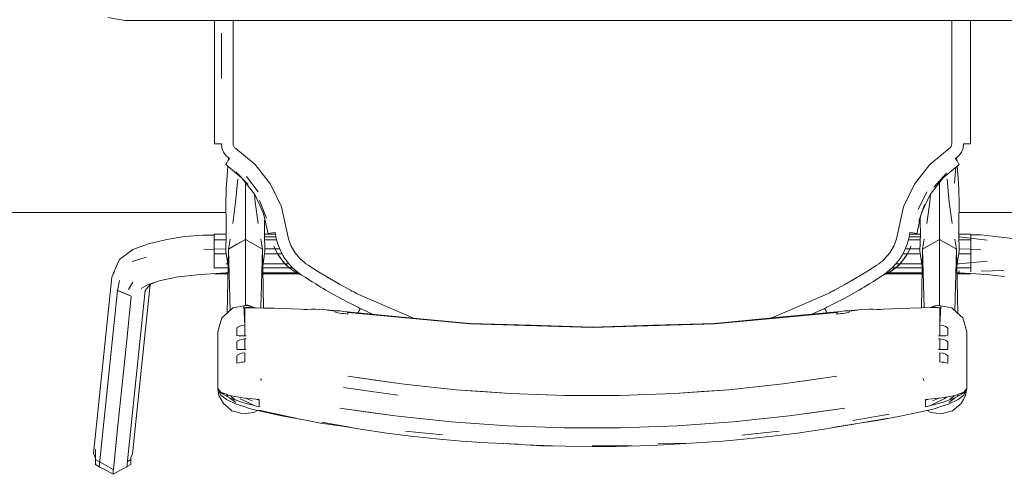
# Model space of a CAD drawing. Header units: millimetres. Extents: x -261 to 187, y -214 to 106.
# Tile 92 of 256: x -221.068 to -220.548, y -151.474 to -151.234. Entities that reach past the tile are written whole.
import ezdxf

# ---------------------------------------------------------------- set-up
doc = ezdxf.new("R2010")
doc.units = ezdxf.units.MM
doc.header["$LTSCALE"] = 0.005
doc.header["$MEASUREMENT"] = 0
doc.layers.add('IFC-Elemento de mobília-Contorno', color=9, linetype='Continuous', lineweight=5)
doc.layers.add('IFC-Viga-Contorno', color=9, linetype='Continuous', lineweight=5)

msp = doc.modelspace()

# ---------------------------------------------------------------- linework, layer by layer
at = {"layer": 'IFC-Elemento de mobília-Contorno', "lineweight": 5}
for p, q in [((-221.02164, -151.23232), (-221.01247, -151.23394)), ((-221.01247, -151.23394), (-220.51851, -151.23394)), ((-220.96529, -151.24148), (-220.96529, -151.23394)), ((-220.96529, -151.24431), (-220.96529, -151.23394)), ((-220.95547, -151.2451), (-220.95547, -151.23394)), ((-220.5755, -151.23973), (-220.5755, -151.23394)), ((-220.56568, -151.24431), (-220.56568, -151.23394)), ((-220.96166, -151.25258), (-220.96161, -151.24064)), ((-220.96166, -151.25456), (-220.96161, -151.24064)), ((-220.5755, -151.25321), (-220.5755, -151.23973)), ((-220.96529, -151.25429), (-220.96529, -151.24431)), ((-220.95547, -151.25179), (-220.95547, -151.2451)), ((-220.56568, -151.25429), (-220.56568, -151.24431)), ((-220.9617, -151.26454), (-220.96166, -151.25258)), ((-220.95547, -151.25521), (-220.95547, -151.25179)), ((-220.96529, -151.25429), (-220.96529, -151.26426)), ((-220.9617, -151.26454), (-220.96166, -151.25456)), ((-220.95547, -151.25694), (-220.95547, -151.25521)), ((-220.95547, -151.25947), (-220.95547, -151.25694)), ((-220.5755, -151.2667), (-220.5755, -151.25321)), ((-220.56569, -151.26426), (-220.56568, -151.25429)), ((-220.95547, -151.26453), (-220.95547, -151.25947)), ((-220.96529, -151.27298), (-220.96529, -151.26426)), ((-220.95547, -151.27365), (-220.95547, -151.26453)), ((-220.5755, -151.28143), (-220.5755, -151.2667)), ((-220.56569, -151.27298), (-220.56569, -151.26426)), ((-220.96529, -151.28171), (-220.96529, -151.27298)), ((-220.56569, -151.28171), (-220.56569, -151.27298)), ((-220.95547, -151.28216), (-220.95547, -151.27365)), ((-220.96529, -151.29044), (-220.96529, -151.28171)), ((-220.95547, -151.29069), (-220.95547, -151.28216)), ((-220.5755, -151.29922), (-220.5755, -151.28143)), ((-220.56569, -151.29044), (-220.56569, -151.28171)), ((-220.96529, -151.29918), (-220.96529, -151.29044)), ((-220.95547, -151.29922), (-220.95547, -151.29069)), ((-220.56569, -151.29044), (-220.56568, -151.29918)), ((-220.96529, -151.29918), (-220.96507, -151.29919)), ((-220.96507, -151.29919), (-220.96431, -151.29921)), ((-220.96431, -151.29921), (-220.96313, -151.29922)), ((-220.96313, -151.29922), (-220.9617, -151.29922)), ((-220.9617, -151.29922), (-220.96141, -151.30151)), ((-220.95547, -151.29922), (-220.95538, -151.29996)), ((-220.57559, -151.29996), (-220.5755, -151.29922)), ((-220.56956, -151.30151), (-220.56928, -151.29922)), ((-220.56928, -151.29922), (-220.56785, -151.29922)), ((-220.56785, -151.29922), (-220.56666, -151.29921)), ((-220.56666, -151.29921), (-220.5659, -151.29919)), ((-220.5659, -151.29919), (-220.56568, -151.29918)), ((-220.96141, -151.30151), (-220.96058, -151.30365)), ((-220.96058, -151.30365), (-220.95923, -151.30553)), ((-220.95538, -151.29996), (-220.95511, -151.30065)), ((-220.95511, -151.30065), (-220.95467, -151.30126)), ((-220.95467, -151.30126), (-220.9541, -151.30174)), ((-220.9541, -151.30174), (-220.94383, -151.31011)), ((-220.58712, -151.31009), (-220.57688, -151.30174)), ((-220.57688, -151.30174), (-220.5763, -151.30126)), ((-220.5763, -151.30126), (-220.57587, -151.30065)), ((-220.57587, -151.30065), (-220.57559, -151.29996)), ((-220.57174, -151.30553), (-220.5704, -151.30365)), ((-220.5704, -151.30365), (-220.56956, -151.30151)), ((-220.95939, -151.31016), (-220.95928, -151.30992)), ((-220.95928, -151.30992), (-220.95887, -151.30924)), ((-220.95923, -151.30553), (-220.95746, -151.30702)), ((-220.95887, -151.30924), (-220.95823, -151.30822)), ((-220.95823, -151.30822), (-220.95746, -151.30702)), ((-220.95799, -151.30784), (-220.95794, -151.30718)), ((-220.95794, -151.30776), (-220.95794, -151.30662)), ((-220.57352, -151.30702), (-220.57174, -151.30553)), ((-220.57352, -151.30702), (-220.57274, -151.30822)), ((-220.57304, -151.30718), (-220.57304, -151.30662)), ((-220.57304, -151.30776), (-220.57304, -151.30662)), ((-220.57304, -151.30718), (-220.57299, -151.30784)), ((-220.57304, -151.30755), (-220.57302, -151.30779)), ((-220.57304, -151.30755), (-220.57302, -151.30779)), ((-220.57274, -151.30822), (-220.57211, -151.30924)), ((-220.57211, -151.30924), (-220.5717, -151.30992)), ((-220.5717, -151.30992), (-220.57159, -151.31016)), ((-220.95939, -151.31016), (-220.95116, -151.31697)), ((-220.9592, -151.32292), (-220.95825, -151.3111)), ((-220.95406, -151.31403), (-220.94748, -151.3207)), ((-220.94383, -151.31011), (-220.93565, -151.32053)), ((-220.5953, -151.32049), (-220.58712, -151.31009)), ((-220.58504, -151.32206), (-220.57834, -151.31463)), ((-220.5801, -151.3172), (-220.57159, -151.31016)), ((-220.57411, -151.32002), (-220.57337, -151.31163)), ((-220.5727, -151.31108), (-220.57208, -151.31752)), ((-220.95416, -151.33003), (-220.95294, -151.31789)), ((-220.95063, -151.31751), (-220.94407, -151.326)), ((-220.94897, -151.32229), (-220.94897, -151.31965)), ((-220.94847, -151.31654), (-220.94225, -151.32466)), ((-220.58687, -151.32593), (-220.5801, -151.3172)), ((-220.582, -151.32229), (-220.582, -151.31965)), ((-220.57804, -151.31789), (-220.57681, -151.33003)), ((-220.57208, -151.31752), (-220.57177, -151.32292)), ((-220.95927, -151.33168), (-220.9592, -151.32292)), ((-220.94897, -151.33489), (-220.94897, -151.32229)), ((-220.93565, -151.32053), (-220.92996, -151.33247)), ((-220.601, -151.33244), (-220.5953, -151.32049)), ((-220.59323, -151.33384), (-220.58872, -151.32466)), ((-220.582, -151.33489), (-220.582, -151.32229)), ((-220.57177, -151.32292), (-220.57166, -151.33113)), ((-220.95567, -151.34141), (-220.95416, -151.33003)), ((-220.94421, -151.32581), (-220.94379, -151.33003)), ((-220.94407, -151.326), (-220.93937, -151.336)), ((-220.94379, -151.33003), (-220.94228, -151.34141)), ((-220.94152, -151.32923), (-220.93789, -151.33852)), ((-220.59149, -151.33574), (-220.58687, -151.32593)), ((-220.5887, -151.34141), (-220.58719, -151.33003)), ((-220.58719, -151.33003), (-220.58676, -151.3258)), ((-220.57681, -151.33003), (-220.57531, -151.34141)), ((-220.95927, -151.33168), (-220.95915, -151.3404)), ((-220.94897, -151.34447), (-220.94897, -151.33489)), ((-220.93937, -151.336), (-220.93694, -151.34677)), ((-220.92996, -151.33247), (-220.92704, -151.34533)), ((-220.60394, -151.34533), (-220.601, -151.33244)), ((-220.59298, -151.34016), (-220.58997, -151.33122)), ((-220.582, -151.34447), (-220.582, -151.33489)), ((-220.57183, -151.3404), (-220.57166, -151.33113)), ((-220.95915, -151.3404), (-220.9591, -151.34662)), ((-220.93884, -151.34662), (-220.9388, -151.3404)), ((-220.9388, -151.3404), (-220.93876, -151.33868)), ((-220.59404, -151.34677), (-220.59165, -151.33622)), ((-220.5922, -151.33867), (-220.59218, -151.3404)), ((-220.59218, -151.3404), (-220.59213, -151.34662)), ((-220.57187, -151.34662), (-220.57183, -151.3404)), ((-220.94897, -151.34981), (-220.94897, -151.34447)), ((-220.93667, -151.34662), (-220.93586, -151.34642)), ((-220.93586, -151.34642), (-220.93465, -151.34622)), ((-220.93465, -151.34622), (-220.93322, -151.34603)), ((-220.93322, -151.34603), (-220.93268, -151.34921)), ((-220.92704, -151.34533), (-220.92622, -151.34941)), ((-220.60475, -151.34941), (-220.60394, -151.34533)), ((-220.59829, -151.34921), (-220.59776, -151.34603)), ((-220.59776, -151.34603), (-220.59633, -151.34622)), ((-220.59633, -151.34622), (-220.59512, -151.34642)), ((-220.59512, -151.34642), (-220.59431, -151.34662)), ((-220.582, -151.34981), (-220.582, -151.34447)), ((-221.0003, -151.35209), (-220.9906, -151.34986)), ((-220.9906, -151.34986), (-220.98119, -151.34827)), ((-220.98119, -151.34827), (-220.97154, -151.34756)), ((-220.97154, -151.34756), (-220.96547, -151.34747)), ((-220.96547, -151.34992), (-220.96547, -151.3469)), ((-220.96547, -151.3469), (-220.95911, -151.3469)), ((-220.96547, -151.34992), (-220.95918, -151.34992)), ((-220.96547, -151.35732), (-220.96547, -151.34992)), ((-220.95932, -151.35605), (-220.9591, -151.34662)), ((-220.95932, -151.34847), (-220.95914, -151.34847)), ((-220.95794, -151.35488), (-220.95708, -151.34956)), ((-220.95794, -151.35488), (-220.94897, -151.34981)), ((-220.95345, -151.35234), (-220.94897, -151.34981)), ((-220.94897, -151.3666), (-220.94897, -151.34981)), ((-220.94897, -151.34981), (-220.94001, -151.35488)), ((-220.94897, -151.34981), (-220.94449, -151.35234)), ((-220.94086, -151.34956), (-220.94001, -151.35488)), ((-220.93884, -151.34662), (-220.93863, -151.35605)), ((-220.93884, -151.3469), (-220.93307, -151.3469)), ((-220.9388, -151.34847), (-220.93281, -151.34847)), ((-220.93877, -151.34992), (-220.93249, -151.34992)), ((-220.93694, -151.34677), (-220.93667, -151.34662)), ((-220.93268, -151.34921), (-220.93182, -151.35233)), ((-220.92622, -151.34941), (-220.92474, -151.3533)), ((-220.60623, -151.35329), (-220.60475, -151.34941)), ((-220.59915, -151.35233), (-220.59829, -151.34921)), ((-220.59849, -151.34992), (-220.59221, -151.34992)), ((-220.59817, -151.34847), (-220.59217, -151.34847)), ((-220.59791, -151.3469), (-220.59214, -151.3469)), ((-220.59431, -151.34662), (-220.59404, -151.34677)), ((-220.59235, -151.35605), (-220.59213, -151.34662)), ((-220.59097, -151.35488), (-220.59011, -151.34956)), ((-220.59097, -151.35488), (-220.582, -151.34981)), ((-220.58648, -151.35234), (-220.582, -151.34981)), ((-220.582, -151.3666), (-220.582, -151.34981)), ((-220.582, -151.34981), (-220.57304, -151.35488)), ((-220.582, -151.34981), (-220.57752, -151.35234)), ((-220.57389, -151.34956), (-220.57304, -151.35488)), ((-220.57187, -151.34662), (-220.57166, -151.35605)), ((-220.57187, -151.3469), (-220.5655, -151.3469)), ((-220.57183, -151.34847), (-220.57165, -151.34847)), ((-220.5718, -151.34992), (-220.5655, -151.34992)), ((-220.57165, -151.34847), (-220.57165, -151.34793)), ((-220.57165, -151.34847), (-220.57165, -151.34793)), ((-220.57165, -151.34847), (-220.55676, -151.35019)), ((-220.5655, -151.34992), (-220.5655, -151.3469)), ((-220.5655, -151.3474), (-220.5655, -151.3469)), ((-220.5655, -151.3474), (-220.55997, -151.3474)), ((-220.5655, -151.35732), (-220.5655, -151.34992)), ((-220.55997, -151.3474), (-220.54792, -151.34877)), ((-220.54792, -151.34877), (-220.54043, -151.34969)), ((-221.01562, -151.36039), (-221.00844, -151.35502)), ((-221.00844, -151.35502), (-221.0003, -151.35209)), ((-220.9709, -151.35507), (-220.95932, -151.35479)), ((-220.95932, -151.35479), (-220.95929, -151.35479)), ((-220.95932, -151.35605), (-220.95811, -151.36388)), ((-220.95858, -151.38866), (-220.95794, -151.35488)), ((-220.95794, -151.35488), (-220.95345, -151.35234)), ((-220.95794, -151.35488), (-220.95711, -151.38734)), ((-220.94449, -151.35234), (-220.94001, -151.35488)), ((-220.9408, -151.38595), (-220.94001, -151.35488)), ((-220.94001, -151.35488), (-220.93941, -151.38598)), ((-220.93984, -151.36388), (-220.93863, -151.35605)), ((-220.93866, -151.35479), (-220.93328, -151.35479)), ((-220.93388, -151.35329), (-220.9332, -151.35498)), ((-220.93388, -151.35331), (-220.93388, -151.35329)), ((-220.93388, -151.35332), (-220.93238, -151.35666)), ((-220.93388, -151.35332), (-220.9332, -151.35498)), ((-220.93388, -151.35335), (-220.93388, -151.35334)), ((-220.93388, -151.35335), (-220.93376, -151.35364)), ((-220.93323, -151.35479), (-220.93087, -151.35479)), ((-220.9332, -151.35498), (-220.93223, -151.35701)), ((-220.9332, -151.35498), (-220.93241, -151.35662)), ((-220.93241, -151.35662), (-220.9315, -151.35821)), ((-220.93182, -151.35233), (-220.93066, -151.35534)), ((-220.93066, -151.35534), (-220.92919, -151.3582)), ((-220.92474, -151.3533), (-220.92263, -151.35689)), ((-220.92263, -151.35689), (-220.91995, -151.36009)), ((-220.61102, -151.36009), (-220.60834, -151.35689)), ((-220.60834, -151.35689), (-220.60623, -151.35329)), ((-220.60179, -151.3582), (-220.60032, -151.35534)), ((-220.60032, -151.35534), (-220.59915, -151.35233)), ((-220.60011, -151.35479), (-220.59775, -151.35479)), ((-220.59948, -151.35821), (-220.59857, -151.35662)), ((-220.59875, -151.35701), (-220.59777, -151.35498)), ((-220.59859, -151.35666), (-220.59721, -151.35358)), ((-220.59857, -151.35662), (-220.59777, -151.35498)), ((-220.59777, -151.35498), (-220.59709, -151.35329)), ((-220.59777, -151.35498), (-220.59709, -151.35332)), ((-220.59769, -151.35479), (-220.59232, -151.35479)), ((-220.59722, -151.35364), (-220.59709, -151.35335)), ((-220.59709, -151.35331), (-220.59709, -151.35329)), ((-220.59709, -151.35335), (-220.59709, -151.35334)), ((-220.59235, -151.35605), (-220.59114, -151.36388)), ((-220.59156, -151.38595), (-220.59097, -151.35488)), ((-220.59097, -151.35488), (-220.58648, -151.35234)), ((-220.59097, -151.35488), (-220.59018, -151.38591)), ((-220.57752, -151.35234), (-220.57304, -151.35488)), ((-220.57387, -151.38752), (-220.57304, -151.35488)), ((-220.57304, -151.35488), (-220.57239, -151.38884)), ((-220.57287, -151.36388), (-220.57166, -151.35605)), ((-220.57169, -151.35479), (-220.56007, -151.35507)), ((-220.57169, -151.35479), (-220.57165, -151.35479)), ((-221.01662, -151.36259), (-221.01562, -151.36039)), ((-221.00894, -151.36136), (-221.00143, -151.35911)), ((-220.96547, -151.35732), (-220.95912, -151.35732)), ((-220.96547, -151.36477), (-220.96547, -151.35732)), ((-220.93882, -151.35732), (-220.93204, -151.35732)), ((-220.93223, -151.35701), (-220.9315, -151.35821)), ((-220.93201, -151.35732), (-220.92964, -151.35732)), ((-220.93187, -151.35756), (-220.93033, -151.35992)), ((-220.9315, -151.35821), (-220.93049, -151.35972)), ((-220.93049, -151.35972), (-220.92998, -151.36046)), ((-220.93049, -151.35972), (-220.92875, -151.36189)), ((-220.92998, -151.36046), (-220.92875, -151.36189)), ((-220.92922, -151.3613), (-220.92813, -151.36251)), ((-220.92919, -151.3582), (-220.9289, -151.35867)), ((-220.9289, -151.35867), (-220.9286, -151.35915)), ((-220.92875, -151.36189), (-220.92723, -151.36352)), ((-220.92875, -151.36189), (-220.92675, -151.3639)), ((-220.9286, -151.35915), (-220.92829, -151.35961)), ((-220.92829, -151.35961), (-220.92797, -151.36007)), ((-220.92801, -151.36002), (-220.92612, -151.36252)), ((-220.91995, -151.36009), (-220.919, -151.36099)), ((-220.919, -151.36099), (-220.918, -151.36185)), ((-220.918, -151.36185), (-220.91696, -151.36266)), ((-220.61402, -151.36266), (-220.61298, -151.36186)), ((-220.61298, -151.36186), (-220.61197, -151.361)), ((-220.61197, -151.361), (-220.61102, -151.36009)), ((-220.60486, -151.36252), (-220.60296, -151.36002)), ((-220.60423, -151.3639), (-220.60223, -151.36189)), ((-220.60375, -151.36352), (-220.60223, -151.36189)), ((-220.603, -151.36007), (-220.60269, -151.35961)), ((-220.60284, -151.36251), (-220.60176, -151.36131)), ((-220.60269, -151.35961), (-220.60238, -151.35915)), ((-220.60238, -151.35915), (-220.60208, -151.35867)), ((-220.60223, -151.36189), (-220.60049, -151.35972)), ((-220.60223, -151.36189), (-220.601, -151.36046)), ((-220.60208, -151.35867), (-220.60179, -151.3582)), ((-220.60134, -151.35732), (-220.59897, -151.35732)), ((-220.601, -151.36046), (-220.60049, -151.35972)), ((-220.60064, -151.35991), (-220.5991, -151.35756)), ((-220.60049, -151.35972), (-220.59948, -151.35821)), ((-220.59948, -151.35821), (-220.59875, -151.35701)), ((-220.59894, -151.35732), (-220.59215, -151.35732)), ((-220.57185, -151.35732), (-220.5655, -151.35732)), ((-220.57165, -151.36263), (-220.55676, -151.36122)), ((-220.5655, -151.36477), (-220.5655, -151.35732)), ((-221.01965, -151.36965), (-221.01662, -151.36259)), ((-221.01965, -151.36965), (-221.01822, -151.36673)), ((-220.96547, -151.36477), (-220.95813, -151.36477)), ((-220.96547, -151.36489), (-220.96547, -151.36477)), ((-220.95932, -151.36263), (-220.9583, -151.36263)), ((-220.94897, -151.38339), (-220.94897, -151.3666)), ((-220.93982, -151.36477), (-220.92569, -151.36477)), ((-220.93964, -151.36263), (-220.92805, -151.36263)), ((-220.92801, -151.36263), (-220.92601, -151.36263)), ((-220.92723, -151.36352), (-220.92411, -151.36606)), ((-220.92679, -151.36386), (-220.92464, -151.36562)), ((-220.92612, -151.36252), (-220.92403, -151.36477)), ((-220.92568, -151.36477), (-220.92403, -151.36477)), ((-220.92464, -151.36562), (-220.92231, -151.36715)), ((-220.92411, -151.36606), (-220.92231, -151.36715)), ((-220.92403, -151.36477), (-220.92174, -151.3668)), ((-220.92262, -151.36694), (-220.92214, -151.36722)), ((-220.92231, -151.36715), (-220.92064, -151.36811)), ((-220.92231, -151.36715), (-220.91926, -151.36859)), ((-220.92174, -151.3668), (-220.91925, -151.3686)), ((-220.91699, -151.36263), (-220.91587, -151.36342)), ((-220.91587, -151.36342), (-220.91035, -151.36693)), ((-220.91035, -151.36693), (-220.90478, -151.37029)), ((-220.62653, -151.37049), (-220.62087, -151.36708)), ((-220.62087, -151.36708), (-220.6151, -151.36342)), ((-220.6151, -151.36342), (-220.61398, -151.36263)), ((-220.61182, -151.36866), (-220.6087, -151.36717)), ((-220.61172, -151.3686), (-220.60924, -151.3668)), ((-220.61033, -151.36811), (-220.6087, -151.36717)), ((-220.60924, -151.3668), (-220.60695, -151.36477)), ((-220.60888, -151.36725), (-220.60837, -151.36695)), ((-220.6087, -151.36717), (-220.60628, -151.36558)), ((-220.6087, -151.36717), (-220.60687, -151.36606)), ((-220.60695, -151.36477), (-220.60486, -151.36252)), ((-220.60695, -151.36477), (-220.60529, -151.36477)), ((-220.60687, -151.36606), (-220.60375, -151.36352)), ((-220.60634, -151.36562), (-220.60419, -151.36386)), ((-220.60528, -151.36477), (-220.59116, -151.36477)), ((-220.60497, -151.36263), (-220.60297, -151.36263)), ((-220.60292, -151.36263), (-220.59133, -151.36263)), ((-220.582, -151.38339), (-220.582, -151.3666)), ((-220.57285, -151.36477), (-220.5655, -151.36477)), ((-220.57268, -151.36263), (-220.57165, -151.36263)), ((-220.57165, -151.36741), (-220.57165, -151.36634)), ((-220.5655, -151.36684), (-220.5655, -151.36477)), ((-220.55997, -151.36647), (-220.54792, -151.36615)), ((-221.02932, -151.46308), (-221.01965, -151.36965)), ((-221.01662, -151.37675), (-221.01562, -151.37142)), ((-221.01084, -151.37629), (-221.00844, -151.37241)), ((-221.00039, -151.37354), (-220.99391, -151.37152)), ((-220.9994, -151.37357), (-220.99667, -151.37237)), ((-220.99391, -151.37152), (-220.98445, -151.36954)), ((-220.98445, -151.36954), (-220.97262, -151.36823)), ((-220.97262, -151.36823), (-220.95932, -151.36741)), ((-220.96547, -151.3679), (-220.96547, -151.36779)), ((-220.96547, -151.3679), (-220.95819, -151.3679)), ((-220.95932, -151.36741), (-220.95818, -151.36741)), ((-220.93977, -151.36741), (-220.92185, -151.36741)), ((-220.93976, -151.3679), (-220.921, -151.3679)), ((-220.92174, -151.36741), (-220.92089, -151.36741)), ((-220.92071, -151.3679), (-220.92021, -151.3679)), ((-220.92064, -151.36811), (-220.91895, -151.36879)), ((-220.91926, -151.36859), (-220.91742, -151.36979)), ((-220.91742, -151.36979), (-220.91557, -151.37096)), ((-220.91557, -151.37096), (-220.91372, -151.37213)), ((-220.91372, -151.37213), (-220.91183, -151.37329)), ((-220.90478, -151.37029), (-220.89916, -151.3735)), ((-220.63208, -151.37365), (-220.62653, -151.37049)), ((-220.61912, -151.37327), (-220.61726, -151.37213)), ((-220.61726, -151.37213), (-220.6154, -151.37096)), ((-220.6154, -151.37096), (-220.61356, -151.36979)), ((-220.61356, -151.36979), (-220.61172, -151.3686)), ((-220.61203, -151.3688), (-220.61033, -151.36811)), ((-220.61076, -151.3679), (-220.61024, -151.3679)), ((-220.61009, -151.36741), (-220.60922, -151.36741)), ((-220.60997, -151.3679), (-220.59122, -151.3679)), ((-220.60913, -151.36741), (-220.59121, -151.36741)), ((-220.5728, -151.36741), (-220.57165, -151.36741)), ((-220.57279, -151.3679), (-220.5655, -151.3679)), ((-220.57165, -151.36741), (-220.55708, -151.36833)), ((-220.5655, -151.3679), (-220.5655, -151.3678)), ((-220.55708, -151.36833), (-220.54757, -151.36935)), ((-221.02629, -151.47018), (-221.01662, -151.37675)), ((-221.01662, -151.37675), (-221.01296, -151.37824)), ((-221.01662, -151.37675), (-221.0093, -151.37973)), ((-221.01166, -151.47028), (-221.00198, -151.37685)), ((-221.00863, -151.46322), (-220.99934, -151.37355)), ((-221.00412, -151.37578), (-221.00039, -151.37354)), ((-221.00198, -151.37685), (-220.9994, -151.37357)), ((-220.91183, -151.37329), (-220.91049, -151.37411)), ((-220.91049, -151.37411), (-220.90915, -151.37493)), ((-220.90915, -151.37493), (-220.90781, -151.37574)), ((-220.90781, -151.37574), (-220.90646, -151.37654)), ((-220.90646, -151.37654), (-220.90235, -151.37888)), ((-220.89916, -151.3735), (-220.89346, -151.37659)), ((-220.89346, -151.37659), (-220.89255, -151.37706)), ((-220.89255, -151.37706), (-220.89164, -151.37754)), ((-220.89164, -151.37754), (-220.89073, -151.378)), ((-220.64025, -151.37801), (-220.63934, -151.37754)), ((-220.63934, -151.37754), (-220.63843, -151.37707)), ((-220.63843, -151.37707), (-220.63751, -151.37659)), ((-220.63751, -151.37659), (-220.63208, -151.37365)), ((-220.62862, -151.37888), (-220.62452, -151.37654)), ((-220.62452, -151.37654), (-220.62317, -151.37574)), ((-220.62317, -151.37574), (-220.62183, -151.37493)), ((-220.62183, -151.37493), (-220.62048, -151.37411)), ((-220.62048, -151.37411), (-220.61912, -151.37327)), ((-221.01296, -151.37824), (-221.0093, -151.37973)), ((-221.01172, -151.40309), (-221.0093, -151.37973)), ((-220.90235, -151.37888), (-220.89821, -151.38115)), ((-220.89821, -151.38115), (-220.89404, -151.38335)), ((-220.89073, -151.378), (-220.88982, -151.37847)), ((-220.88982, -151.37847), (-220.86017, -151.39137)), ((-220.65587, -151.38488), (-220.64116, -151.37847)), ((-220.64116, -151.37847), (-220.64025, -151.37801)), ((-220.63694, -151.38335), (-220.63276, -151.38115)), ((-220.63276, -151.38115), (-220.62862, -151.37888)), ((-220.95853, -151.38861), (-220.95563, -151.38602)), ((-220.95563, -151.38602), (-220.9537, -151.38565)), ((-220.9537, -151.38565), (-220.95177, -151.38529)), ((-220.95177, -151.38529), (-220.94984, -151.38493)), ((-220.94984, -151.38493), (-220.94935, -151.38484)), ((-220.94984, -151.38493), (-220.94933, -151.39514)), ((-220.94935, -151.38484), (-220.94887, -151.38476)), ((-220.94933, -151.38598), (-220.94827, -151.38582)), ((-220.94933, -151.38598), (-220.9488, -151.3859)), ((-220.94933, -151.39514), (-220.94933, -151.38598)), ((-220.94933, -151.38598), (-220.93373, -151.38611)), ((-220.94933, -151.38598), (-220.93933, -151.38606)), ((-220.94897, -151.38478), (-220.94897, -151.38339)), ((-220.94887, -151.38476), (-220.94839, -151.38466)), ((-220.9488, -151.3859), (-220.94853, -151.38586)), ((-220.94853, -151.38586), (-220.94827, -151.38582)), ((-220.94839, -151.38466), (-220.94815, -151.38462)), ((-220.94827, -151.38582), (-220.9472, -151.38575)), ((-220.94827, -151.38582), (-220.948, -151.3858)), ((-220.94815, -151.38462), (-220.9479, -151.38458)), ((-220.948, -151.3858), (-220.94773, -151.38578)), ((-220.9479, -151.38458), (-220.94771, -151.38464)), ((-220.94773, -151.38578), (-220.94747, -151.38576)), ((-220.94771, -151.38464), (-220.94752, -151.38472)), ((-220.94752, -151.38472), (-220.94733, -151.38479)), ((-220.94747, -151.38576), (-220.9472, -151.38575)), ((-220.94733, -151.38479), (-220.94713, -151.38486)), ((-220.9472, -151.38575), (-220.93933, -151.38606)), ((-220.9472, -151.38575), (-220.94691, -151.38576)), ((-220.94713, -151.38486), (-220.94694, -151.38494)), ((-220.94694, -151.38494), (-220.94675, -151.38501)), ((-220.94691, -151.38576), (-220.94677, -151.38577)), ((-220.94675, -151.38501), (-220.94655, -151.38508)), ((-220.94655, -151.38508), (-220.94636, -151.38515)), ((-220.94636, -151.38515), (-220.94616, -151.38523)), ((-220.94616, -151.38523), (-220.94597, -151.3853)), ((-220.94597, -151.3853), (-220.94578, -151.38537)), ((-220.94578, -151.38537), (-220.9455, -151.38582)), ((-220.94578, -151.38537), (-220.94558, -151.38544)), ((-220.94578, -151.38537), (-220.94577, -151.38581)), ((-220.94558, -151.38544), (-220.94539, -151.38551)), ((-220.94539, -151.38551), (-220.9452, -151.38559)), ((-220.9452, -151.38559), (-220.94494, -151.38584)), ((-220.9452, -151.38583), (-220.9452, -151.38559)), ((-220.9452, -151.38559), (-220.945, -151.38566)), ((-220.945, -151.38566), (-220.94492, -151.38584)), ((-220.945, -151.38566), (-220.94481, -151.38573)), ((-220.945, -151.38566), (-220.94482, -151.38584)), ((-220.94481, -151.38573), (-220.9447, -151.38585)), ((-220.94481, -151.38573), (-220.94455, -151.38583)), ((-220.94481, -151.38573), (-220.94479, -151.38585)), ((-220.94455, -151.38583), (-220.94448, -151.38586)), ((-220.94368, -151.38589), (-220.93373, -151.38611)), ((-220.93941, -151.38606), (-220.93928, -151.38606)), ((-220.93933, -151.38606), (-220.93373, -151.38611)), ((-220.93373, -151.38611), (-220.91965, -151.38669)), ((-220.91965, -151.38669), (-220.91815, -151.38684)), ((-220.91815, -151.38684), (-220.91612, -151.38677)), ((-220.91612, -151.38677), (-220.91405, -151.38673)), ((-220.91405, -151.38673), (-220.91194, -151.38673)), ((-220.91194, -151.38673), (-220.9098, -151.38676)), ((-220.90987, -151.38676), (-220.90987, -151.3867)), ((-220.90987, -151.3867), (-220.90066, -151.38747)), ((-220.90987, -151.3867), (-220.9098, -151.38676)), ((-220.90566, -151.38714), (-220.90153, -151.38756)), ((-220.90566, -151.38714), (-220.90158, -151.38767)), ((-220.90158, -151.38774), (-220.90158, -151.38767)), ((-220.90158, -151.38782), (-220.90158, -151.38774)), ((-220.90158, -151.3879), (-220.90158, -151.38782)), ((-220.90158, -151.38797), (-220.90158, -151.3879)), ((-220.90158, -151.38797), (-220.90138, -151.38819)), ((-220.90153, -151.38756), (-220.90121, -151.38747)), ((-220.90121, -151.38747), (-220.90066, -151.38747)), ((-220.90066, -151.38747), (-220.89992, -151.38753)), ((-220.89992, -151.38753), (-220.89908, -151.38762)), ((-220.89908, -151.38762), (-220.89804, -151.38774)), ((-220.89804, -151.38774), (-220.89701, -151.38786)), ((-220.89701, -151.38786), (-220.89597, -151.38799)), ((-220.89597, -151.38799), (-220.89494, -151.38812)), ((-220.89494, -151.38812), (-220.86983, -151.39046)), ((-220.89404, -151.38335), (-220.88983, -151.38547)), ((-220.88983, -151.38547), (-220.88942, -151.38568)), ((-220.88942, -151.38568), (-220.88901, -151.38588)), ((-220.88942, -151.38832), (-220.88882, -151.3871)), ((-220.88936, -151.38864), (-220.88883, -151.38759)), ((-220.88901, -151.38588), (-220.88859, -151.38608)), ((-220.88883, -151.38759), (-220.88818, -151.38629)), ((-220.88882, -151.3871), (-220.88837, -151.3862)), ((-220.88882, -151.3871), (-220.88862, -151.38718)), ((-220.88882, -151.3871), (-220.88862, -151.38718)), ((-220.88859, -151.38608), (-220.88818, -151.38629)), ((-220.88818, -151.38629), (-220.88139, -151.38939)), ((-220.88818, -151.38629), (-220.88139, -151.38939)), ((-220.67059, -151.39129), (-220.65587, -151.38488)), ((-220.66851, -151.39113), (-220.63624, -151.38812)), ((-220.64955, -151.38936), (-220.6428, -151.38629)), ((-220.64954, -151.38936), (-220.6428, -151.38629)), ((-220.6428, -151.38629), (-220.64239, -151.38608)), ((-220.6428, -151.38629), (-220.64215, -151.38759)), ((-220.64261, -151.3862), (-220.64216, -151.3871)), ((-220.64239, -151.38608), (-220.64197, -151.38588)), ((-220.64235, -151.38719), (-220.64216, -151.3871)), ((-220.64235, -151.38719), (-220.64216, -151.3871)), ((-220.64216, -151.3871), (-220.64155, -151.38832)), ((-220.64215, -151.38759), (-220.64162, -151.38862)), ((-220.64197, -151.38588), (-220.64156, -151.38568)), ((-220.64156, -151.38568), (-220.64114, -151.38547)), ((-220.64114, -151.38547), (-220.63694, -151.38335)), ((-220.63624, -151.38812), (-220.63521, -151.38799)), ((-220.63624, -151.38812), (-220.63601, -151.38924)), ((-220.63624, -151.38812), (-220.63601, -151.38924)), ((-220.63521, -151.38799), (-220.63417, -151.38786)), ((-220.63417, -151.38786), (-220.63314, -151.38774)), ((-220.63314, -151.38774), (-220.6321, -151.38762)), ((-220.6321, -151.38762), (-220.63126, -151.38753)), ((-220.63126, -151.38753), (-220.63052, -151.38747)), ((-220.63052, -151.38747), (-220.62131, -151.3867)), ((-220.63052, -151.38747), (-220.62996, -151.38747)), ((-220.62996, -151.38747), (-220.62965, -151.38756)), ((-220.62979, -151.38819), (-220.6296, -151.38797)), ((-220.62965, -151.38756), (-220.62552, -151.38714)), ((-220.6296, -151.38767), (-220.62552, -151.38714)), ((-220.6296, -151.38774), (-220.6296, -151.38767)), ((-220.6296, -151.38782), (-220.6296, -151.38774)), ((-220.6296, -151.3879), (-220.6296, -151.38782)), ((-220.6296, -151.38797), (-220.6296, -151.3879)), ((-220.62138, -151.38676), (-220.62131, -151.3867)), ((-220.62138, -151.38676), (-220.61924, -151.38673)), ((-220.62131, -151.3867), (-220.6213, -151.38676)), ((-220.61924, -151.38673), (-220.61713, -151.38673)), ((-220.61713, -151.38673), (-220.61506, -151.38677)), ((-220.61506, -151.38677), (-220.61303, -151.38684)), ((-220.61303, -151.38684), (-220.61153, -151.38669)), ((-220.61153, -151.38669), (-220.59744, -151.38611)), ((-220.59744, -151.38611), (-220.58555, -151.38578)), ((-220.58646, -151.38581), (-220.58636, -151.38573)), ((-220.58636, -151.38573), (-220.58617, -151.38566)), ((-220.58617, -151.38566), (-220.58598, -151.38559)), ((-220.58598, -151.38559), (-220.58579, -151.38551)), ((-220.58579, -151.38551), (-220.58559, -151.38544)), ((-220.58559, -151.38544), (-220.5854, -151.38537)), ((-220.58555, -151.38578), (-220.5837, -151.38576)), ((-220.58555, -151.38578), (-220.58531, -151.38578)), ((-220.5854, -151.38537), (-220.5852, -151.3853)), ((-220.58531, -151.38578), (-220.58509, -151.38578)), ((-220.5852, -151.3853), (-220.58501, -151.38523)), ((-220.58509, -151.38578), (-220.58485, -151.38577)), ((-220.58501, -151.38523), (-220.58482, -151.38515)), ((-220.58485, -151.38577), (-220.58462, -151.38577)), ((-220.58482, -151.38515), (-220.58462, -151.38508)), ((-220.58462, -151.38508), (-220.58443, -151.38501)), ((-220.58462, -151.38577), (-220.58439, -151.38577)), ((-220.58443, -151.38501), (-220.58424, -151.38494)), ((-220.58439, -151.38577), (-220.58416, -151.38576)), ((-220.58424, -151.38494), (-220.58405, -151.38486)), ((-220.58416, -151.38576), (-220.5837, -151.38576)), ((-220.58405, -151.38486), (-220.58366, -151.38472)), ((-220.5837, -151.38576), (-220.58184, -151.38598)), ((-220.5837, -151.38576), (-220.58324, -151.38581)), ((-220.58366, -151.38472), (-220.58327, -151.38458)), ((-220.58327, -151.38458), (-220.58279, -151.38466)), ((-220.58324, -151.38581), (-220.58277, -151.38586)), ((-220.58279, -151.38466), (-220.5823, -151.38476)), ((-220.58277, -151.38586), (-220.58231, -151.38592)), ((-220.58231, -151.38592), (-220.58184, -151.38598)), ((-220.5823, -151.38476), (-220.58182, -151.38484)), ((-220.582, -151.38481), (-220.582, -151.38339)), ((-220.58184, -151.39514), (-220.58134, -151.38493)), ((-220.58184, -151.39514), (-220.58184, -151.38598)), ((-220.58182, -151.38484), (-220.58134, -151.38493)), ((-220.58134, -151.38493), (-220.57941, -151.38529)), ((-220.57941, -151.38529), (-220.57748, -151.38565)), ((-220.57748, -151.38565), (-220.57555, -151.38602)), ((-220.57555, -151.38602), (-220.57265, -151.38861)), ((-220.96233, -151.39432), (-220.96143, -151.39121)), ((-220.96143, -151.39121), (-220.95853, -151.38861)), ((-220.90138, -151.38819), (-220.90084, -151.38842)), ((-220.90084, -151.38842), (-220.90003, -151.38863)), ((-220.90003, -151.38863), (-220.89908, -151.38877)), ((-220.89908, -151.38877), (-220.89804, -151.38889)), ((-220.89804, -151.38889), (-220.89699, -151.38902)), ((-220.89699, -151.38902), (-220.89595, -151.38915)), ((-220.89595, -151.38915), (-220.89491, -151.38927)), ((-220.89491, -151.38834), (-220.83038, -151.39437)), ((-220.89491, -151.38857), (-220.89491, -151.38834)), ((-220.89491, -151.3888), (-220.89491, -151.38857)), ((-220.89491, -151.38904), (-220.89491, -151.3888)), ((-220.89491, -151.38927), (-220.89491, -151.38904)), ((-220.88956, -151.38862), (-220.88942, -151.38832)), ((-220.86983, -151.39046), (-220.83039, -151.39415)), ((-220.7008, -151.39437), (-220.63627, -151.38834)), ((-220.70078, -151.39415), (-220.66851, -151.39113)), ((-220.67075, -151.39134), (-220.67059, -151.39129)), ((-220.64155, -151.38832), (-220.64142, -151.3886)), ((-220.63627, -151.38857), (-220.63627, -151.38834)), ((-220.63627, -151.3888), (-220.63627, -151.38857)), ((-220.63627, -151.38904), (-220.63627, -151.3888)), ((-220.63627, -151.38927), (-220.63627, -151.38904)), ((-220.63627, -151.38927), (-220.63523, -151.38915)), ((-220.63523, -151.38915), (-220.63418, -151.38902)), ((-220.63418, -151.38902), (-220.63314, -151.38889)), ((-220.63314, -151.38889), (-220.6321, -151.38877)), ((-220.6321, -151.38877), (-220.63115, -151.38863)), ((-220.63115, -151.38863), (-220.63033, -151.38842)), ((-220.63033, -151.38842), (-220.62979, -151.38819)), ((-220.57265, -151.38861), (-220.56975, -151.39121)), ((-220.56975, -151.39121), (-220.56885, -151.39432)), ((-220.96357, -151.39862), (-220.96233, -151.39432)), ((-220.95357, -151.39684), (-220.95326, -151.39638)), ((-220.95357, -151.39772), (-220.95357, -151.39684)), ((-220.95357, -151.3986), (-220.95357, -151.39772)), ((-220.95326, -151.39638), (-220.95236, -151.39583)), ((-220.95236, -151.39583), (-220.95102, -151.39537)), ((-220.95102, -151.39537), (-220.94933, -151.39514)), ((-220.94933, -151.39653), (-220.94933, -151.39514)), ((-220.94933, -151.39793), (-220.94933, -151.39653)), ((-220.94933, -151.39933), (-220.94933, -151.39793)), ((-220.83039, -151.39415), (-220.79799, -151.39516)), ((-220.83038, -151.39437), (-220.76559, -151.39638)), ((-220.79799, -151.39516), (-220.76559, -151.39616)), ((-220.76559, -151.39638), (-220.7008, -151.39437)), ((-220.76559, -151.39616), (-220.73319, -151.39516)), ((-220.73319, -151.39516), (-220.70078, -151.39415)), ((-220.58184, -151.39653), (-220.58184, -151.39514)), ((-220.58184, -151.39514), (-220.58015, -151.39537)), ((-220.58184, -151.39793), (-220.58184, -151.39653)), ((-220.58184, -151.39933), (-220.58184, -151.39793)), ((-220.58015, -151.39537), (-220.57881, -151.39583)), ((-220.57881, -151.39583), (-220.57791, -151.39638)), ((-220.57791, -151.39638), (-220.5776, -151.39684)), ((-220.5776, -151.39772), (-220.5776, -151.39684)), ((-220.5776, -151.3986), (-220.5776, -151.39772)), ((-220.56885, -151.39432), (-220.5676, -151.3986)), ((-221.01414, -151.42645), (-221.01172, -151.40309)), ((-220.96357, -151.40613), (-220.96357, -151.39862)), ((-220.95357, -151.39949), (-220.95357, -151.3986)), ((-220.95357, -151.40037), (-220.95357, -151.39949)), ((-220.95357, -151.40037), (-220.95326, -151.40063)), ((-220.95357, -151.40411), (-220.95326, -151.40366)), ((-220.95326, -151.40063), (-220.95236, -151.40072)), ((-220.95326, -151.40366), (-220.95236, -151.40311)), ((-220.95236, -151.40072), (-220.95102, -151.40072)), ((-220.95236, -151.40311), (-220.95102, -151.40265)), ((-220.95102, -151.40072), (-220.94933, -151.40072)), ((-220.95102, -151.40265), (-220.94933, -151.40241)), ((-220.94933, -151.40072), (-220.94933, -151.39933)), ((-220.94933, -151.40241), (-220.94857, -151.40239)), ((-220.94933, -151.40241), (-220.94914, -151.40241)), ((-220.94933, -151.40381), (-220.94933, -151.40241)), ((-220.94914, -151.40073), (-220.94857, -151.40073)), ((-220.94897, -151.40073), (-220.94857, -151.40073)), ((-220.94897, -151.4024), (-220.94876, -151.4024)), ((-220.94876, -151.40073), (-220.94857, -151.40073)), ((-220.5826, -151.40073), (-220.58241, -151.40073)), ((-220.5826, -151.40073), (-220.58203, -151.40073)), ((-220.5826, -151.40073), (-220.58223, -151.40073)), ((-220.5826, -151.40239), (-220.58184, -151.40241)), ((-220.58241, -151.4024), (-220.58223, -151.4024)), ((-220.58203, -151.40241), (-220.58184, -151.40241)), ((-220.58184, -151.40072), (-220.58184, -151.39933)), ((-220.58184, -151.40072), (-220.58015, -151.40072)), ((-220.58184, -151.40381), (-220.58184, -151.40241)), ((-220.58184, -151.40241), (-220.58015, -151.40265)), ((-220.58015, -151.40072), (-220.57881, -151.40072)), ((-220.58015, -151.40265), (-220.57881, -151.40311)), ((-220.57881, -151.40072), (-220.57791, -151.40063)), ((-220.57881, -151.40311), (-220.57791, -151.40366)), ((-220.57791, -151.40063), (-220.5776, -151.40037)), ((-220.57791, -151.40366), (-220.5776, -151.40411)), ((-220.5776, -151.39949), (-220.5776, -151.3986)), ((-220.5776, -151.40037), (-220.5776, -151.39949)), ((-220.5676, -151.40612), (-220.5676, -151.3986)), ((-220.96357, -151.41365), (-220.96357, -151.40613)), ((-220.95357, -151.40499), (-220.95357, -151.40411)), ((-220.95357, -151.40588), (-220.95357, -151.40499)), ((-220.95357, -151.40676), (-220.95357, -151.40588)), ((-220.95357, -151.40765), (-220.95357, -151.40676)), ((-220.95357, -151.40765), (-220.95326, -151.40791)), ((-220.95326, -151.40791), (-220.95236, -151.408)), ((-220.95236, -151.408), (-220.95102, -151.408)), ((-220.95102, -151.408), (-220.94933, -151.408)), ((-220.94933, -151.4052), (-220.94933, -151.40381)), ((-220.94933, -151.40661), (-220.94933, -151.4052)), ((-220.94933, -151.408), (-220.94933, -151.40661)), ((-220.94914, -151.408), (-220.94857, -151.40801)), ((-220.94897, -151.408), (-220.94857, -151.40801)), ((-220.94897, -151.40801), (-220.94857, -151.40801)), ((-220.94876, -151.40801), (-220.94857, -151.40801)), ((-220.5826, -151.40801), (-220.582, -151.408)), ((-220.5826, -151.40801), (-220.58184, -151.408)), ((-220.5826, -151.40801), (-220.58223, -151.40801)), ((-220.5826, -151.40801), (-220.58241, -151.40801)), ((-220.58184, -151.4052), (-220.58184, -151.40381)), ((-220.58184, -151.40661), (-220.58184, -151.4052)), ((-220.58184, -151.408), (-220.58184, -151.40661)), ((-220.58184, -151.408), (-220.58015, -151.408)), ((-220.58015, -151.408), (-220.57881, -151.408)), ((-220.57881, -151.408), (-220.57791, -151.40791)), ((-220.57791, -151.40791), (-220.5776, -151.40765)), ((-220.5776, -151.40499), (-220.5776, -151.40411)), ((-220.5776, -151.40588), (-220.5776, -151.40499)), ((-220.5776, -151.40676), (-220.5776, -151.40588)), ((-220.5776, -151.40765), (-220.5776, -151.40676)), ((-220.5676, -151.41363), (-220.5676, -151.40612)), ((-220.96357, -151.42116), (-220.96357, -151.41365)), ((-220.95357, -151.41139), (-220.95326, -151.41094)), ((-220.95357, -151.41235), (-220.95357, -151.41139)), ((-220.95357, -151.41331), (-220.95357, -151.41235)), ((-220.95357, -151.41428), (-220.95357, -151.41331)), ((-220.95326, -151.41094), (-220.95236, -151.41039)), ((-220.95236, -151.41039), (-220.95102, -151.40993)), ((-220.95102, -151.40993), (-220.94933, -151.40969)), ((-220.94933, -151.41091), (-220.94933, -151.40969)), ((-220.94933, -151.41214), (-220.94933, -151.41091)), ((-220.94933, -151.41335), (-220.94933, -151.41213)), ((-220.94933, -151.41457), (-220.94933, -151.41335)), ((-220.58184, -151.41091), (-220.58184, -151.40969)), ((-220.58184, -151.40969), (-220.58015, -151.40993)), ((-220.58184, -151.41214), (-220.58184, -151.41091)), ((-220.58184, -151.41335), (-220.58184, -151.41213)), ((-220.58184, -151.41457), (-220.58184, -151.41335)), ((-220.58015, -151.40993), (-220.57881, -151.41039)), ((-220.57881, -151.41039), (-220.57791, -151.41094)), ((-220.57791, -151.41094), (-220.5776, -151.41139)), ((-220.5776, -151.41235), (-220.5776, -151.41139)), ((-220.5776, -151.41331), (-220.5776, -151.41235)), ((-220.5776, -151.41428), (-220.5776, -151.41331)), ((-220.5676, -151.42114), (-220.5676, -151.41363)), ((-220.95357, -151.41524), (-220.95357, -151.41428)), ((-220.95357, -151.41524), (-220.95254, -151.41496)), ((-220.95254, -151.41496), (-220.95148, -151.41475)), ((-220.95148, -151.41475), (-220.95041, -151.41462)), ((-220.95041, -151.41462), (-220.94933, -151.41457)), ((-220.58184, -151.41457), (-220.58077, -151.41462)), ((-220.58077, -151.41462), (-220.5797, -151.41475)), ((-220.5797, -151.41475), (-220.57864, -151.41496)), ((-220.57864, -151.41496), (-220.5776, -151.41524)), ((-220.5776, -151.41524), (-220.5776, -151.41428)), ((-220.96357, -151.42867), (-220.96357, -151.42116)), ((-220.94081, -151.42441), (-220.9406, -151.42331)), ((-220.94081, -151.42441), (-220.94071, -151.42389)), ((-220.94071, -151.42389), (-220.9406, -151.42331)), ((-220.89491, -151.42214), (-220.86647, -151.42619)), ((-220.89491, -151.42214), (-220.88029, -151.42422)), ((-220.88029, -151.42422), (-220.86647, -151.42619)), ((-220.66471, -151.42619), (-220.63627, -151.42214)), ((-220.66471, -151.42619), (-220.65088, -151.42422)), ((-220.65088, -151.42422), (-220.63627, -151.42214)), ((-220.59058, -151.42331), (-220.59047, -151.42389)), ((-220.59058, -151.42331), (-220.59037, -151.42441)), ((-220.59047, -151.42389), (-220.59037, -151.42441)), ((-220.5676, -151.42865), (-220.5676, -151.42114)), ((-221.01656, -151.4498), (-221.01414, -151.42645)), ((-220.96357, -151.42867), (-220.96297, -151.43231)), ((-220.96357, -151.42867), (-220.96271, -151.4297)), ((-220.96357, -151.42867), (-220.96196, -151.4322)), ((-220.96357, -151.42867), (-220.96199, -151.4309)), ((-220.96271, -151.4297), (-220.96199, -151.43057)), ((-220.89712, -151.4281), (-220.88238, -151.4302)), ((-220.89712, -151.4281), (-220.88225, -151.43022)), ((-220.86647, -151.42619), (-220.85849, -151.42705)), ((-220.86647, -151.42619), (-220.85213, -151.42772)), ((-220.85213, -151.42772), (-220.8378, -151.42926)), ((-220.84382, -151.42862), (-220.8378, -151.42926)), ((-220.8378, -151.42926), (-220.80898, -151.43131)), ((-220.8378, -151.42926), (-220.82339, -151.43028)), ((-220.72219, -151.43132), (-220.69337, -151.42926)), ((-220.70778, -151.43029), (-220.69337, -151.42926)), ((-220.69337, -151.42926), (-220.66471, -151.42619)), ((-220.69337, -151.42926), (-220.67904, -151.42773)), ((-220.67904, -151.42773), (-220.66471, -151.42619)), ((-220.56918, -151.4309), (-220.5676, -151.42865)), ((-220.56918, -151.43057), (-220.56847, -151.4297)), ((-220.56911, -151.43208), (-220.5676, -151.42865)), ((-220.56847, -151.4297), (-220.5676, -151.42865)), ((-220.56818, -151.4322), (-220.5676, -151.42865)), ((-220.96297, -151.43231), (-220.96179, -151.43445)), ((-220.96199, -151.43057), (-220.95744, -151.43227)), ((-220.96199, -151.4309), (-220.95737, -151.43348)), ((-220.96196, -151.4322), (-220.95901, -151.4344)), ((-220.96179, -151.43445), (-220.96061, -151.43659)), ((-220.96134, -151.43126), (-220.95999, -151.43132)), ((-220.95902, -151.43168), (-220.95834, -151.43276)), ((-220.95901, -151.4344), (-220.95391, -151.43683)), ((-220.95744, -151.43227), (-220.95043, -151.43357)), ((-220.95737, -151.43348), (-220.95412, -151.43607)), ((-220.95737, -151.43348), (-220.95049, -151.43599)), ((-220.95689, -151.43237), (-220.95652, -151.43284)), ((-220.95652, -151.43284), (-220.95434, -151.43458)), ((-220.9517, -151.43416), (-220.94822, -151.43571)), ((-220.95043, -151.43357), (-220.94174, -151.43436)), ((-220.94892, -151.43371), (-220.94537, -151.43518)), ((-220.94351, -151.4342), (-220.94174, -151.43471)), ((-220.94236, -151.43453), (-220.94191, -151.43435)), ((-220.94174, -151.43533), (-220.94174, -151.43436)), ((-220.88238, -151.4302), (-220.86818, -151.43221)), ((-220.88225, -151.43022), (-220.86818, -151.43221)), ((-220.82339, -151.43028), (-220.80898, -151.43131)), ((-220.80898, -151.43131), (-220.78947, -151.43201)), ((-220.79452, -151.43183), (-220.78006, -151.43235)), ((-220.78006, -151.43235), (-220.75111, -151.43235)), ((-220.75111, -151.43235), (-220.72219, -151.43132)), ((-220.75111, -151.43235), (-220.73665, -151.43183)), ((-220.73665, -151.43183), (-220.72219, -151.43132)), ((-220.72219, -151.43132), (-220.70778, -151.43029)), ((-220.58944, -151.43436), (-220.58075, -151.43357)), ((-220.58944, -151.43471), (-220.58767, -151.4342)), ((-220.58944, -151.43533), (-220.58944, -151.43436)), ((-220.58911, -151.43433), (-220.5887, -151.4345)), ((-220.58578, -151.43517), (-220.58222, -151.4337)), ((-220.58295, -151.43573), (-220.57947, -151.43415)), ((-220.58075, -151.43357), (-220.57373, -151.43227)), ((-220.58068, -151.43599), (-220.5738, -151.43348)), ((-220.57947, -151.43415), (-220.57838, -151.43313)), ((-220.57727, -151.43683), (-220.57217, -151.4344)), ((-220.57706, -151.43607), (-220.5738, -151.43348)), ((-220.57651, -151.43446), (-220.57456, -151.43285)), ((-220.57456, -151.43285), (-220.57416, -151.43235)), ((-220.5738, -151.43348), (-220.56918, -151.4309)), ((-220.57373, -151.43227), (-220.56918, -151.43057)), ((-220.57272, -151.43277), (-220.57194, -151.4316)), ((-220.57217, -151.4344), (-220.56911, -151.43208)), ((-220.57128, -151.43135), (-220.56978, -151.43123)), ((-220.57059, -151.43662), (-220.56939, -151.43441)), ((-220.56939, -151.43441), (-220.56818, -151.4322)), ((-220.96061, -151.43659), (-220.95835, -151.43849)), ((-220.95835, -151.43849), (-220.95609, -151.44038)), ((-220.95391, -151.43683), (-220.94985, -151.4382)), ((-220.95049, -151.43599), (-220.94174, -151.43824)), ((-220.94985, -151.4382), (-220.94631, -151.43935)), ((-220.94822, -151.43571), (-220.94478, -151.43743)), ((-220.94631, -151.43935), (-220.94178, -151.44052)), ((-220.94189, -151.44009), (-220.9223, -151.44432)), ((-220.94174, -151.43631), (-220.94174, -151.43533)), ((-220.94174, -151.43727), (-220.94174, -151.43631)), ((-220.94174, -151.43824), (-220.94174, -151.43727)), ((-220.89914, -151.43906), (-220.86975, -151.44317)), ((-220.89914, -151.43906), (-220.88417, -151.44115)), ((-220.66142, -151.44317), (-220.63204, -151.43906)), ((-220.647, -151.44116), (-220.63204, -151.43906)), ((-220.58944, -151.43631), (-220.58944, -151.43533)), ((-220.58944, -151.43824), (-220.58068, -151.43599)), ((-220.58944, -151.43727), (-220.58944, -151.43631)), ((-220.58944, -151.43824), (-220.58944, -151.43727)), ((-220.5894, -151.44052), (-220.58487, -151.43935)), ((-220.5864, -151.43743), (-220.58295, -151.43573)), ((-220.58487, -151.43935), (-220.58132, -151.4382)), ((-220.58132, -151.4382), (-220.57727, -151.43683)), ((-220.57511, -151.4404), (-220.57285, -151.43851)), ((-220.57285, -151.43851), (-220.57059, -151.43662)), ((-220.95609, -151.44038), (-220.95326, -151.44122)), ((-220.95326, -151.44122), (-220.95042, -151.44206)), ((-220.95042, -151.44206), (-220.94748, -151.44171)), ((-220.94748, -151.44171), (-220.94454, -151.44136)), ((-220.94454, -151.44136), (-220.94267, -151.44028)), ((-220.94178, -151.44052), (-220.9299, -151.443)), ((-220.9299, -151.443), (-220.91801, -151.44522)), ((-220.91801, -151.44522), (-220.90922, -151.44688)), ((-220.88417, -151.44115), (-220.86975, -151.44317)), ((-220.86975, -151.44317), (-220.84015, -151.44628)), ((-220.86975, -151.44317), (-220.85495, -151.44473)), ((-220.85495, -151.44473), (-220.84015, -151.44628)), ((-220.69102, -151.44628), (-220.66142, -151.44317)), ((-220.69102, -151.44628), (-220.67622, -151.44473)), ((-220.67622, -151.44473), (-220.66142, -151.44317)), ((-220.66142, -151.44317), (-220.647, -151.44116)), ((-220.62789, -151.44557), (-220.60859, -151.44212)), ((-220.62316, -151.44687), (-220.60888, -151.44432)), ((-220.61474, -151.44556), (-220.60284, -151.44325)), ((-220.60284, -151.44325), (-220.5894, -151.44052)), ((-220.5885, -151.44029), (-220.58665, -151.44136)), ((-220.58665, -151.44136), (-220.58371, -151.44171)), ((-220.58371, -151.44171), (-220.58077, -151.44207)), ((-220.58077, -151.44207), (-220.57794, -151.44123)), ((-220.57794, -151.44123), (-220.57511, -151.4404)), ((-221.01879, -151.47139), (-221.01656, -151.4498)), ((-220.90922, -151.44688), (-220.89371, -151.4491)), ((-220.90853, -151.4464), (-220.89371, -151.4491)), ((-220.89867, -151.44839), (-220.88806, -151.45015)), ((-220.88806, -151.45015), (-220.87416, -151.45219)), ((-220.84015, -151.44628), (-220.81039, -151.44836)), ((-220.84015, -151.44628), (-220.82527, -151.44733)), ((-220.82527, -151.44733), (-220.81039, -151.44836)), ((-220.81039, -151.44836), (-220.78053, -151.44941)), ((-220.81039, -151.44836), (-220.79546, -151.4489)), ((-220.79546, -151.4489), (-220.78053, -151.44941)), ((-220.78053, -151.44941), (-220.75064, -151.44941)), ((-220.75064, -151.44941), (-220.72078, -151.44837)), ((-220.75064, -151.44941), (-220.73571, -151.4489)), ((-220.73571, -151.4489), (-220.72078, -151.44837)), ((-220.72078, -151.44837), (-220.69102, -151.44628)), ((-220.72078, -151.44837), (-220.7059, -151.44733)), ((-220.7059, -151.44733), (-220.69102, -151.44628)), ((-220.65702, -151.45219), (-220.64312, -151.45015)), ((-220.64312, -151.45015), (-220.62623, -151.44735)), ((-220.63747, -151.4491), (-220.62316, -151.44687)), ((-220.62316, -151.44687), (-220.61474, -151.44556)), ((-220.87416, -151.45219), (-220.86157, -151.4538)), ((-220.86432, -151.45112), (-220.84469, -151.45322)), ((-220.86157, -151.4538), (-220.84821, -151.45524)), ((-220.84821, -151.45524), (-220.83488, -151.4564)), ((-220.6963, -151.4564), (-220.68374, -151.45532)), ((-220.68649, -151.45323), (-220.66685, -151.45113)), ((-220.68374, -151.45532), (-220.67035, -151.45389)), ((-220.67035, -151.45389), (-220.65702, -151.45219)), ((-221.02831, -151.46619), (-221.02831, -151.46073)), ((-220.83488, -151.4564), (-220.82074, -151.45743)), ((-220.82074, -151.45743), (-220.80482, -151.45815)), ((-220.81515, -151.4575), (-220.80105, -151.45839)), ((-220.80105, -151.45839), (-220.78664, -151.45889)), ((-220.80105, -151.45839), (-220.79247, -151.45888)), ((-220.79247, -151.45888), (-220.77969, -151.45917)), ((-220.77969, -151.45917), (-220.76559, -151.45932)), ((-220.76559, -151.4589), (-220.74453, -151.45889)), ((-220.76559, -151.45932), (-220.75304, -151.45925)), ((-220.75304, -151.45925), (-220.74064, -151.45889)), ((-220.74064, -151.45889), (-220.73114, -151.45863)), ((-220.73114, -151.45863), (-220.71043, -151.45743)), ((-220.73084, -151.45795), (-220.71602, -151.4575)), ((-220.71043, -151.45743), (-220.6963, -151.4564)), ((-221.02932, -151.46308), (-221.02831, -151.46545)), ((-221.02831, -151.46619), (-221.01889, -151.47144)), ((-221.02831, -151.46877), (-221.02831, -151.46619)), ((-221.01134, -151.46723), (-221.00947, -151.46619)), ((-221.00947, -151.46517), (-221.00863, -151.46322)), ((-221.00947, -151.46877), (-221.00947, -151.46517)), ((-221.00947, -151.46619), (-221.00947, -151.46517)), ((-221.00947, -151.46877), (-221.00947, -151.46619)), ((-221.02831, -151.46877), (-221.02645, -151.46981)), ((-221.02645, -151.46981), (-221.02629, -151.47018)), ((-221.02629, -151.47018), (-221.02442, -151.47094)), ((-221.02442, -151.47094), (-221.01889, -151.47403)), ((-221.01889, -151.47403), (-221.01338, -151.47096)), ((-221.01889, -151.47144), (-221.01879, -151.47139)), ((-221.01889, -151.47403), (-221.01889, -151.47144)), ((-221.01338, -151.47096), (-221.01166, -151.47028)), ((-221.01166, -151.47028), (-221.0115, -151.46991)), ((-221.0115, -151.46991), (-221.00947, -151.46877))]:
    msp.add_line(p, q, dxfattribs=at)
at = {"layer": 'IFC-Viga-Contorno', "lineweight": 5}
for p, q in [((-221.1774, -151.3355), (-220.95922, -151.3355)), ((-220.57174, -151.3355), (-218.91143, -151.3355))]:
    msp.add_line(p, q, dxfattribs=at)

doc.saveas('drawing.dxf')
